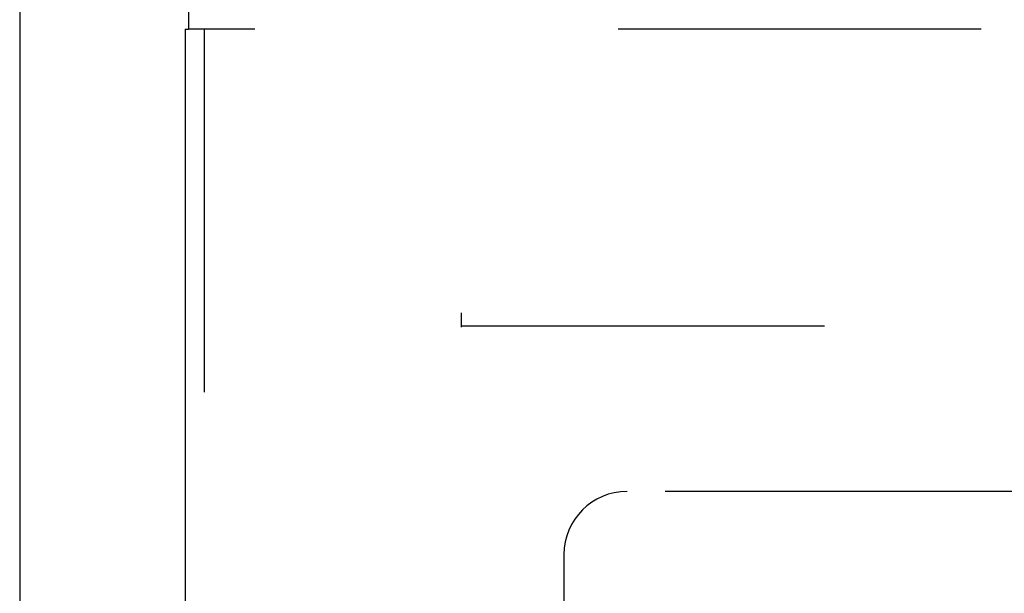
# Model space of a CAD drawing. Header units: inches. Extents: x 0 to 262, y 0 to 169.
# Tile 155 of 256: x 44.84 to 48.74, y 118.67 to 120.94. Entities that reach past the tile are written whole.
import ezdxf

# ---------------------------------------------------------------- set-up
doc = ezdxf.new("R2010")
doc.units = ezdxf.units.IN
doc.header["$LTSCALE"] = 14.384615
doc.header["$MEASUREMENT"] = 0
doc.linetypes.add('HIDDEN', pattern=[0.2, 0.1, -0.1])
doc.layers.get('0').update_dxf_attribs({"linetype": 'CONTINUOUS'})
for name, color, linetype in [('DEFAULT_2', 8, 'HIDDEN'), ('LEFTHAND_DOOR_ASSEMBLY', 7, 'CONTINUOUS'), ('SUBPANEL', 7, 'CONTINUOUS')]:
    doc.layers.add(name, color=color, linetype=linetype)

msp = doc.modelspace()

# ---------------------------------------------------------------- linework, layer by layer
at = {"color": 3, "linetype": 'Continuous'}
msp.add_line((44.8387, 125.8592), (44.8387, 49.3295), dxfattribs=at)
at = {"layer": 'DEFAULT_2', "color": 8, "linetype": 'HIDDEN'}
for p, q in [((46.5887, 50.6735), (46.5887, 119.7775)), ((46.5887, 119.7255), (79.1927, 119.7255))]:
    msp.add_line(p, q, dxfattribs=at)
at = {"layer": 'LEFTHAND_DOOR_ASSEMBLY', "color": 7, "linetype": 'Continuous'}
for p in [(45.5074, 120.9755), (45.4944, 120.9005)]:
    msp.add_line(p, (45.5074, 120.9005), dxfattribs=at)
at = {"layer": 'LEFTHAND_DOOR_ASSEMBLY', "color": 3, "linetype": 'Continuous'}
msp.add_line((45.4944, 120.9005), (45.4944, 49.5505), dxfattribs=at)
at = {"layer": 'LEFTHAND_DOOR_ASSEMBLY', "color": 8, "linetype": 'HIDDEN'}
for p, q in [((80.2939, 120.9005), (45.5074, 120.9005)), ((45.5694, 120.9005), (45.5694, 49.5505))]:
    msp.add_line(p, q, dxfattribs=at)
at = {"layer": 'SUBPANEL', "color": 8, "linetype": 'HIDDEN'}
for p, q in [((48.8346, 119.0693), (47.2449, 119.0693)), ((46.9949, 118.8193), (46.9949, 117.2296))]:
    msp.add_line(p, q, dxfattribs=at)
msp.add_arc((47.2449, 118.8193), 0.25, 90, 180, dxfattribs=at)

doc.saveas('drawing.dxf')
